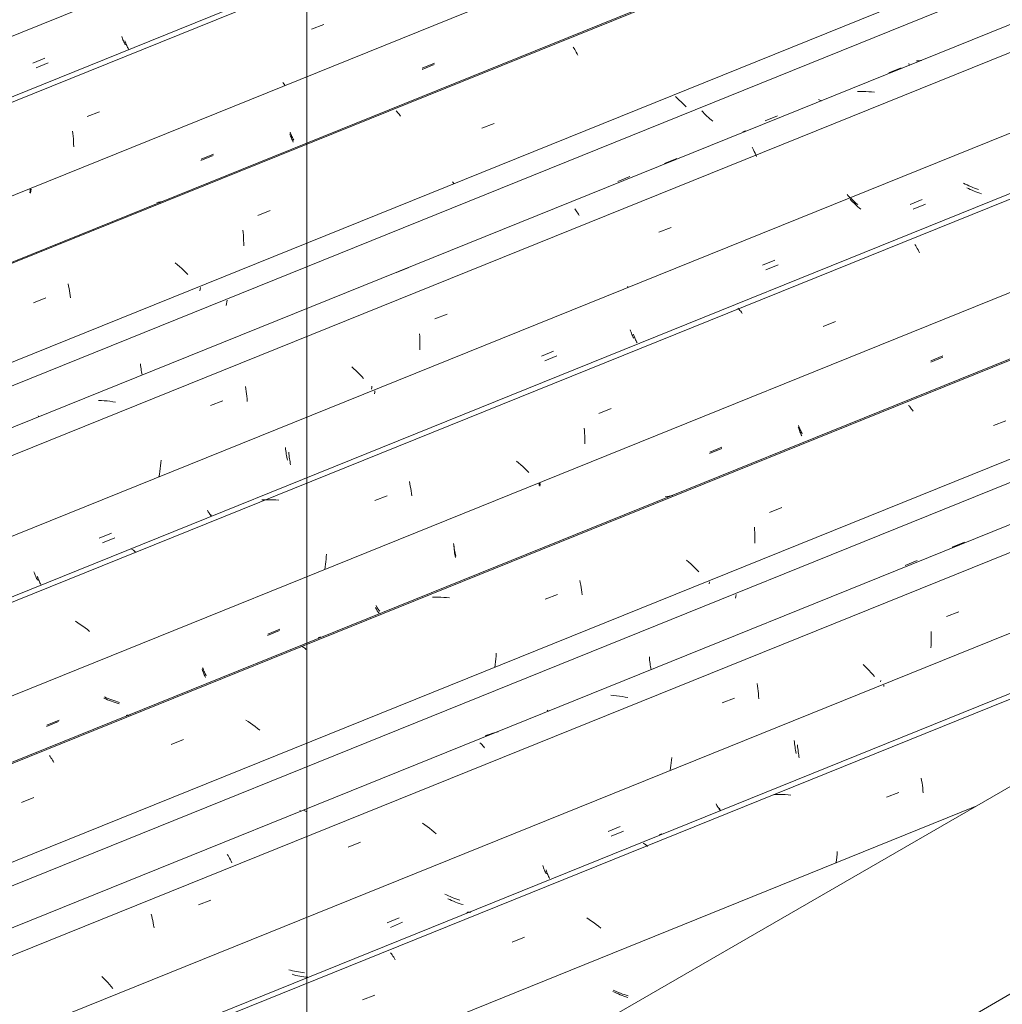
# Model space of a CAD drawing. Header units: metres. Extents: x -15.1 to 0.1, y 4.4 to 14.1.
# Tile 21 of 71: x -10.251 to -9.497, y 10.487 to 11.243. Entities that reach past the tile are written whole.
import ezdxf

# ---------------------------------------------------------------- set-up
doc = ezdxf.new("R2010")
doc.units = ezdxf.units.M
for name, color, linetype, lineweight in [('A-GLAZ-CWMG', 7, 'Continuous', 5), ('A-ROOF', 7, 'Continuous', 5), ('G-ANNO-TEXT', 7, 'Continuous', 9)]:
    doc.layers.add(name, color=color, linetype=linetype, lineweight=lineweight)

# ---------------------------------------------------------------- blocks, each defined once
blk = doc.blocks.new('FP_67-ISO_01')
at = {"layer": 'A-GLAZ-CWMG', "color": 9, "true_color": 0xc0c0c0}
for p, q in [((-9.79472, 10.49633), (-9.79611, 10.49701)), ((-9.79332, 10.49567), (-9.79472, 10.49633)), ((-9.7919, 10.49504), (-9.79332, 10.49567)), ((-9.79047, 10.49444), (-9.7919, 10.49504)), ((-9.78903, 10.49386), (-9.79047, 10.49444)), ((-9.78757, 10.49332), (-9.78903, 10.49386)), ((-9.78611, 10.49281), (-9.78757, 10.49332)), ((-9.78463, 10.49234), (-9.78611, 10.49281))]:
    blk.add_line(p, q, dxfattribs=at)
blk = doc.blocks.new('FP_68-ISO_01')
at = {"layer": 'A-GLAZ-CWMG'}
blk.add_line((-9.07945, 10.89198), (-11.55946, 9.8897), dxfattribs=at)
at = {"layer": 'A-GLAZ-CWMG', "color": 9, "true_color": 0xc0c0c0}
for p, q in [((-9.55954, 10.66053), (-9.55921, 10.65874)), ((-9.55921, 10.65874), (-9.55891, 10.65692)), ((-9.55891, 10.65692), (-9.55863, 10.65505)), ((-9.67032, 10.64821), (-9.67248, 10.64816)), ((-9.66816, 10.64819), (-9.67032, 10.64821)), ((-9.666, 10.64811), (-9.66816, 10.64819)), ((-9.66383, 10.64797), (-9.666, 10.64811)), ((-9.66166, 10.64777), (-9.66383, 10.64797)), ((-9.65949, 10.64751), (-9.66166, 10.64777)), ((-9.58621, 10.64596), (-9.57674, 10.64962)), ((-9.55863, 10.65505), (-9.55838, 10.65316)), ((-9.55838, 10.65316), (-9.55817, 10.65123)), ((-9.55817, 10.65123), (-9.55798, 10.64928)), ((-9.75842, 10.61799), (-9.76041, 10.61727)), ((-9.77275, 10.61071), (-9.77223, 10.61042)), ((-9.77223, 10.61042), (-9.7717, 10.61007)), ((-9.7717, 10.61007), (-9.77115, 10.60967)), ((-9.77115, 10.60967), (-9.7706, 10.6092)), ((-9.7706, 10.6092), (-9.77003, 10.60867)), ((-9.77003, 10.60867), (-9.76946, 10.60808)), ((-9.62413, 10.60217), (-9.62435, 10.59994)), ((-9.62395, 10.60439), (-9.62413, 10.60217)), ((-9.62462, 10.59771), (-9.62493, 10.59546)), ((-9.62435, 10.59994), (-9.62462, 10.59771)), ((-9.90803, 10.55762), (-9.90763, 10.55774)), ((-9.90763, 10.55774), (-9.90722, 10.55781)), ((-9.90722, 10.55781), (-9.90678, 10.55781)), ((-9.90678, 10.55781), (-9.90632, 10.55776)), ((-9.90632, 10.55776), (-9.90585, 10.55764)), ((-9.90585, 10.55764), (-9.90535, 10.55747)), ((-9.8142, 10.55225), (-9.81606, 10.5535)), ((-9.81237, 10.55098), (-9.8142, 10.55225)), ((-9.81057, 10.54967), (-9.81237, 10.55098)), ((-9.8088, 10.54833), (-9.81057, 10.54967)), ((-9.80706, 10.54696), (-9.8088, 10.54833)), ((-9.80536, 10.54556), (-9.80706, 10.54696)), ((-9.87325, 10.53488), (-9.86377, 10.53855)), ((-9.96661, 10.52661), (-9.96602, 10.52584)), ((-9.96602, 10.52584), (-9.96544, 10.52501)), ((-9.96544, 10.52501), (-9.96485, 10.52413)), ((-9.96485, 10.52413), (-9.96426, 10.52319)), ((-9.96426, 10.52319), (-9.96368, 10.52219)), ((-9.96368, 10.52219), (-9.9631, 10.52114)), ((-9.98811, 10.49038), (-9.97864, 10.49406))]:
    blk.add_line(p, q, dxfattribs=at)
blk = doc.blocks.new('FP_69-ISO_01')
at = {"layer": 'A-GLAZ-CWMG', "color": 9, "true_color": 0xc0c0c0}
for p, q in [((-9.59051, 10.73558), (-9.59068, 10.73457)), ((-9.65688, 10.68965), (-9.65678, 10.68832)), ((-9.65678, 10.68832), (-9.65666, 10.68701)), ((-9.65666, 10.68701), (-9.65652, 10.68573)), ((-9.65652, 10.68573), (-9.65636, 10.68446)), ((-9.65636, 10.68446), (-9.65619, 10.68322)), ((-9.65619, 10.68322), (-9.65599, 10.68201)), ((-9.65599, 10.68201), (-9.65578, 10.68082)), ((-9.65578, 10.68082), (-9.65556, 10.67966)), ((-9.71697, 10.64097), (-9.71661, 10.64027)), ((-9.71661, 10.64027), (-9.71626, 10.6396)), ((-9.71626, 10.6396), (-9.7159, 10.63897)), ((-9.7159, 10.63897), (-9.71554, 10.63837)), ((-9.71554, 10.63837), (-9.71518, 10.63782)), ((-9.71518, 10.63782), (-9.71482, 10.63731)), ((-9.71482, 10.63731), (-9.71447, 10.63683)), ((-9.71447, 10.63683), (-9.71412, 10.63639)), ((-9.79979, 10.6196), (-9.79047, 10.62345)), ((-9.84991, 10.5937), (-9.84959, 10.59276)), ((-9.84959, 10.59276), (-9.84927, 10.59185)), ((-9.84927, 10.59185), (-9.84894, 10.59098)), ((-9.84894, 10.59098), (-9.8486, 10.59014)), ((-9.8486, 10.59014), (-9.84826, 10.58934)), ((-9.84826, 10.58934), (-9.84791, 10.58857)), ((-9.84791, 10.58857), (-9.84755, 10.58785)), ((-9.84755, 10.58785), (-9.8472, 10.58715)), ((-9.92373, 10.57096), (-9.92513, 10.57164)), ((-9.92232, 10.57032), (-9.92373, 10.57096)), ((-9.9209, 10.5697), (-9.92232, 10.57032)), ((-9.91946, 10.56911), (-9.9209, 10.5697)), ((-9.91802, 10.56855), (-9.91946, 10.56911)), ((-9.91656, 10.56802), (-9.91802, 10.56855)), ((-9.91509, 10.56752), (-9.91656, 10.56802)), ((-9.91361, 10.56706), (-9.91509, 10.56752)), ((-9.96931, 10.54968), (-9.95998, 10.55352)), ((-10.0433, 10.51319), (-10.04479, 10.5136)), ((-10.0418, 10.5128), (-10.0433, 10.51319)), ((-10.0403, 10.51245), (-10.0418, 10.5128)), ((-10.03879, 10.51214), (-10.0403, 10.51245)), ((-10.03727, 10.51186), (-10.03879, 10.51214)), ((-10.03575, 10.51161), (-10.03727, 10.51186)), ((-10.03423, 10.51141), (-10.03575, 10.51161)), ((-10.03271, 10.51124), (-10.03423, 10.51141))]:
    blk.add_line(p, q, dxfattribs=at)
blk = doc.blocks.new('FP_70-ISO_01')
at = {"layer": 'A-GLAZ-CWMG'}
blk.add_line((-8.65948, 11.17006), (-11.66254, 9.95639), dxfattribs=at)
blk = doc.blocks.new('FP_71-ISO_01')
at = {"layer": 'A-GLAZ-CWMG', "color": 9, "true_color": 0xc0c0c0}
for p, q in [((-9.57185, 10.82378), (-9.56252, 10.82763)), ((-9.70187, 10.80006), (-9.70209, 10.79865)), ((-9.70163, 10.80148), (-9.70187, 10.80006)), ((-9.76811, 10.75381), (-9.768, 10.75249)), ((-9.768, 10.75249), (-9.76787, 10.7512)), ((-9.76787, 10.7512), (-9.76773, 10.74992)), ((-9.76773, 10.74992), (-9.76756, 10.74867)), ((-9.76756, 10.74867), (-9.76737, 10.74744)), ((-9.76737, 10.74744), (-9.76717, 10.74624)), ((-9.76717, 10.74624), (-9.76695, 10.74506)), ((-9.76695, 10.74506), (-9.76672, 10.74391)), ((-10.03497, 10.63527), (-10.03632, 10.63591))]:
    blk.add_line(p, q, dxfattribs=at)
blk = doc.blocks.new('Rectangular Mullion - Telha Fibrocimento - Ondulada-1908998-ISO_01')
at = {"layer": 'A-GLAZ-CWMG'}
for p, q in [((-8.65948, 11.22371), (-11.7172, 9.98794)), ((-9.51804, 10.63876), (-11.47475, 9.84797))]:
    blk.add_line(p, q, dxfattribs=at)
for name in ['FP_70-ISO_01', 'FP_71-ISO_01', 'FP_68-ISO_01', 'FP_69-ISO_01', 'FP_67-ISO_01']:
    blk.add_blockref(name, (0, 0), dxfattribs=at)
blk = doc.blocks.new('FP_75-ISO_01')
at = {"layer": 'A-GLAZ-CWMG', "color": 9, "true_color": 0xc0c0c0}
for p, q in [((-9.7945, 10.49729), (-9.79591, 10.49794)), ((-9.79307, 10.49667), (-9.7945, 10.49729)), ((-9.79163, 10.49607), (-9.79307, 10.49667)), ((-9.79018, 10.49551), (-9.79163, 10.49607)), ((-9.78872, 10.49497), (-9.79018, 10.49551)), ((-9.78725, 10.49447), (-9.78872, 10.49497)), ((-9.78577, 10.494), (-9.78725, 10.49447)), ((-9.78428, 10.49356), (-9.78577, 10.494))]:
    blk.add_line(p, q, dxfattribs=at)
blk = doc.blocks.new('FP_76-ISO_01')
at = {"layer": 'A-GLAZ-CWMG'}
blk.add_line((-9.10366, 10.87801), (-11.55519, 9.88723), dxfattribs=at)
blk = doc.blocks.new('FP_77-ISO_01')
at = {"layer": 'A-GLAZ-CWMG', "color": 9, "true_color": 0xc0c0c0}
for p, q in [((-9.58818, 10.73198), (-9.58834, 10.73098)), ((-9.65443, 10.68608), (-9.65433, 10.68476)), ((-9.65433, 10.68476), (-9.6542, 10.68346)), ((-9.6542, 10.68346), (-9.65406, 10.68218)), ((-9.65406, 10.68218), (-9.65389, 10.68092)), ((-9.65389, 10.68092), (-9.65371, 10.67968)), ((-9.65371, 10.67968), (-9.65351, 10.67847)), ((-9.65351, 10.67847), (-9.6533, 10.67729)), ((-9.6533, 10.67729), (-9.65307, 10.67613)), ((-9.71444, 10.63751), (-9.71408, 10.63681)), ((-9.71408, 10.63681), (-9.71373, 10.63615)), ((-9.71373, 10.63615), (-9.71337, 10.63552)), ((-9.79728, 10.61607), (-9.78796, 10.61992)), ((-9.84738, 10.59019), (-9.84706, 10.58926)), ((-9.84706, 10.58926), (-9.84674, 10.58836)), ((-9.84674, 10.58836), (-9.8464, 10.58749)), ((-9.8464, 10.58749), (-9.84606, 10.58666)), ((-9.84606, 10.58666), (-9.84572, 10.58587)), ((-9.84572, 10.58587), (-9.84537, 10.58511)), ((-9.84537, 10.58511), (-9.84501, 10.58438)), ((-9.84501, 10.58438), (-9.84466, 10.5837)), ((-9.92122, 10.56742), (-9.92262, 10.56809)), ((-9.91981, 10.56678), (-9.92122, 10.56742)), ((-9.91838, 10.56616), (-9.91981, 10.56678)), ((-9.91694, 10.56558), (-9.91838, 10.56616)), ((-9.91549, 10.56503), (-9.91694, 10.56558)), ((-9.91403, 10.5645), (-9.91549, 10.56503)), ((-9.91255, 10.56401), (-9.91403, 10.5645)), ((-9.91107, 10.56355), (-9.91255, 10.56401)), ((-9.96678, 10.54614), (-9.95746, 10.54999)), ((-10.04075, 10.50968), (-10.04224, 10.51009)), ((-10.03925, 10.5093), (-10.04075, 10.50968)), ((-10.03774, 10.50896), (-10.03925, 10.5093)), ((-10.03623, 10.50865), (-10.03774, 10.50896)), ((-10.03472, 10.50838), (-10.03623, 10.50865)), ((-10.0332, 10.50814), (-10.03472, 10.50838)), ((-10.03168, 10.50794), (-10.0332, 10.50814)), ((-10.03015, 10.50778), (-10.03168, 10.50794))]:
    blk.add_line(p, q, dxfattribs=at)
blk = doc.blocks.new('FP_78-ISO_01')
at = {"layer": 'A-GLAZ-CWMG'}
blk.add_line((-8.65948, 11.19152), (-11.69171, 9.96606), dxfattribs=at)
at = {"layer": 'A-GLAZ-CWMG', "color": 9, "true_color": 0xc0c0c0}
for p, q in [((-9.53573, 10.83786), (-9.52624, 10.84168)), ((-9.54003, 10.78475), (-9.53056, 10.7884)), ((-9.55187, 10.77318), (-9.55182, 10.77112)), ((-9.55182, 10.77112), (-9.5518, 10.76905)), ((-9.5518, 10.76905), (-9.55182, 10.76695)), ((-9.55197, 10.76272), (-9.5521, 10.76058)), ((-9.55188, 10.76484), (-9.55197, 10.76272)), ((-9.55182, 10.76695), (-9.55188, 10.76484)), ((-9.60257, 10.74633), (-9.60412, 10.74782)), ((-9.60105, 10.74482), (-9.60257, 10.74633)), ((-9.59958, 10.7433), (-9.60105, 10.74482)), ((-9.59814, 10.74177), (-9.59958, 10.7433)), ((-9.59674, 10.74022), (-9.59814, 10.74177)), ((-9.59538, 10.73867), (-9.59674, 10.74022)), ((-9.68533, 10.73317), (-9.68507, 10.7313)), ((-9.68507, 10.7313), (-9.68483, 10.72939)), ((-9.79542, 10.72405), (-9.79759, 10.7242)), ((-9.79325, 10.72384), (-9.79542, 10.72405)), ((-9.79108, 10.72357), (-9.79325, 10.72384)), ((-9.78892, 10.72325), (-9.79108, 10.72357)), ((-9.78675, 10.72286), (-9.78892, 10.72325)), ((-9.68483, 10.72939), (-9.68462, 10.72746)), ((-9.68462, 10.72746), (-9.68444, 10.7255)), ((-9.68444, 10.7255), (-9.6843, 10.72351)), ((-9.6843, 10.72351), (-9.68418, 10.7215)), ((-9.78459, 10.72243), (-9.78675, 10.72286)), ((-9.71214, 10.71846), (-9.70267, 10.7221)), ((-9.89213, 10.69378), (-9.89411, 10.69304)), ((-9.89012, 10.69446), (-9.89213, 10.69378)), ((-9.8881, 10.69508), (-9.89012, 10.69446)), ((-9.88606, 10.69564), (-9.8881, 10.69508)), ((-9.884, 10.69615), (-9.88606, 10.69564)), ((-9.89805, 10.68775), (-9.8975, 10.68726)), ((-9.8975, 10.68726), (-9.89693, 10.68671)), ((-9.89693, 10.68671), (-9.89636, 10.6861)), ((-9.89636, 10.6861), (-9.89578, 10.68543)), ((-9.89578, 10.68543), (-9.8952, 10.68471)), ((-9.8952, 10.68471), (-9.89462, 10.68393)), ((-9.75157, 10.67042), (-9.75189, 10.66843)), ((-9.75129, 10.67241), (-9.75157, 10.67042)), ((-9.75103, 10.67439), (-9.75129, 10.67241)), ((-9.75081, 10.67636), (-9.75103, 10.67439)), ((-9.75189, 10.66843), (-9.75225, 10.66644)), ((-10.0338, 10.63612), (-10.03334, 10.63602)), ((-10.03334, 10.63602), (-10.03285, 10.63587)), ((-10.03285, 10.63587), (-10.03235, 10.63566)), ((-10.03235, 10.63566), (-10.03184, 10.6354)), ((-10.03184, 10.6354), (-10.03131, 10.63507)), ((-10.03131, 10.63507), (-10.03077, 10.63469)), ((-9.94029, 10.62487), (-9.94209, 10.62618)), ((-9.93852, 10.62352), (-9.94029, 10.62487)), ((-9.93679, 10.62215), (-9.93852, 10.62352)), ((-9.93509, 10.62075), (-9.93679, 10.62215)), ((-9.93342, 10.61933), (-9.93509, 10.62075)), ((-9.93179, 10.61788), (-9.93342, 10.61933)), ((-9.99916, 10.60779), (-9.98968, 10.61144)), ((-10.09188, 10.60215), (-10.0913, 10.6012)), ((-10.0913, 10.6012), (-10.09072, 10.60021)), ((-10.09072, 10.60021), (-10.09014, 10.59916)), ((-10.09014, 10.59916), (-10.08957, 10.59806)), ((-10.08957, 10.59806), (-10.089, 10.5969)), ((-10.089, 10.5969), (-10.08845, 10.5957)), ((-10.11402, 10.56345), (-10.10454, 10.56711)), ((-10.15025, 10.55636), (-10.14984, 10.5547)), ((-10.14984, 10.5547), (-10.14945, 10.553)), ((-10.14945, 10.553), (-10.14909, 10.55127)), ((-10.14909, 10.55127), (-10.14875, 10.54949)), ((-10.14875, 10.54949), (-10.14843, 10.54768)), ((-10.14843, 10.54768), (-10.14814, 10.54584)), ((-10.18655, 10.50688), (-10.18804, 10.5084)), ((-10.18509, 10.50535), (-10.18655, 10.50688)), ((-10.18368, 10.50381), (-10.18509, 10.50535)), ((-10.1823, 10.50226), (-10.18368, 10.50381)), ((-10.18097, 10.5007), (-10.1823, 10.50226)), ((-10.17968, 10.49913), (-10.18097, 10.5007))]:
    blk.add_line(p, q, dxfattribs=at)
blk = doc.blocks.new('FP_79-ISO_01')
at = {"layer": 'A-GLAZ-CWMG', "color": 9, "true_color": 0xc0c0c0}
for p, q in [((-9.72199, 10.81129), (-9.72223, 10.80982)), ((-9.84644, 10.7127), (-9.84609, 10.71223)), ((-9.84609, 10.71223), (-9.84574, 10.7118))]:
    blk.add_line(p, q, dxfattribs=at)
blk = doc.blocks.new('FP_80-ISO_01')
at = {"layer": 'A-GLAZ-CWMG'}
blk.add_line((-8.65948, 11.3186), (-11.82119, 10.04081), dxfattribs=at)
at = {"layer": 'A-GLAZ-CWMG', "color": 9, "true_color": 0xc0c0c0}
for p, q in [((-9.56922, 10.94664), (-9.56865, 10.94604)), ((-9.56865, 10.94604), (-9.56807, 10.94539)), ((-9.56807, 10.94539), (-9.56748, 10.94468)), ((-9.56748, 10.94468), (-9.5669, 10.94391)), ((-9.5669, 10.94391), (-9.56631, 10.94308)), ((-9.56631, 10.94308), (-9.56572, 10.94219)), ((-9.50398, 10.93121), (-9.49452, 10.93487)), ((-9.67599, 10.86459), (-9.66653, 10.86825)), ((-9.68751, 10.85326), (-9.68736, 10.85127)), ((-9.68736, 10.85127), (-9.68724, 10.84926)), ((-9.68724, 10.84926), (-9.68716, 10.84722)), ((-9.68716, 10.84722), (-9.68712, 10.84516)), ((-9.68712, 10.84516), (-9.68711, 10.84308)), ((-9.68711, 10.84308), (-9.68713, 10.84098)), ((-9.73787, 10.82651), (-9.73952, 10.82794)), ((-9.73625, 10.82506), (-9.73787, 10.82651)), ((-9.73467, 10.82358), (-9.73625, 10.82506)), ((-9.73313, 10.82209), (-9.73467, 10.82358)), ((-9.73163, 10.82058), (-9.73313, 10.82209)), ((-9.73016, 10.81905), (-9.73163, 10.82058)), ((-9.82145, 10.81245), (-9.82111, 10.81068)), ((-9.82111, 10.81068), (-9.82079, 10.80887)), ((-9.82079, 10.80887), (-9.82049, 10.80703)), ((-9.82049, 10.80703), (-9.82023, 10.80516)), ((-9.93232, 10.79952), (-9.93447, 10.79945)), ((-9.93016, 10.79953), (-9.93232, 10.79952)), ((-9.928, 10.79947), (-9.93016, 10.79953)), ((-9.92583, 10.79936), (-9.928, 10.79947)), ((-9.92366, 10.79918), (-9.92583, 10.79936)), ((-9.92149, 10.79895), (-9.92366, 10.79918)), ((-9.84807, 10.79789), (-9.8386, 10.80156)), ((-9.82023, 10.80516), (-9.81999, 10.80325)), ((-9.81999, 10.80325), (-9.81978, 10.80131)), ((-10.02032, 10.76906), (-10.0223, 10.76832)), ((-10.03466, 10.76188), (-10.03415, 10.76162)), ((-10.03415, 10.76162), (-10.03362, 10.76129)), ((-10.03362, 10.76129), (-10.03307, 10.7609)), ((-10.03307, 10.7609), (-10.03252, 10.76046)), ((-10.03252, 10.76046), (-10.03196, 10.75995)), ((-10.03196, 10.75995), (-10.03139, 10.75938)), ((-9.88567, 10.75433), (-9.88586, 10.75217)), ((-9.88553, 10.75648), (-9.88567, 10.75433)), ((-9.88635, 10.74782), (-9.88667, 10.74564)), ((-9.88609, 10.75), (-9.88635, 10.74782)), ((-9.88586, 10.75217), (-9.88609, 10.75)), ((-10.16944, 10.70884), (-10.16903, 10.70892)), ((-10.16903, 10.70892), (-10.1686, 10.70894)), ((-10.1686, 10.70894), (-10.16814, 10.7089)), ((-10.16814, 10.7089), (-10.16767, 10.7088)), ((-10.16767, 10.7088), (-10.16718, 10.70863)), ((-10.07593, 10.70404), (-10.0778, 10.70526)), ((-10.07408, 10.70278), (-10.07593, 10.70404)), ((-10.07227, 10.70148), (-10.07408, 10.70278)), ((-10.07048, 10.70016), (-10.07227, 10.70148)), ((-10.06873, 10.6988), (-10.07048, 10.70016)), ((-10.06701, 10.69742), (-10.06873, 10.6988)), ((-10.13499, 10.68657), (-10.12552, 10.69025)), ((-10.2284, 10.67791), (-10.22782, 10.67716)), ((-10.22782, 10.67716), (-10.22723, 10.67635)), ((-10.22723, 10.67635), (-10.22664, 10.67548)), ((-10.22664, 10.67548), (-10.22605, 10.67456)), ((-10.22605, 10.67456), (-10.22547, 10.67358)), ((-10.22547, 10.67358), (-10.22489, 10.67254)), ((-10.2498, 10.64198), (-10.24033, 10.64566))]:
    blk.add_line(p, q, dxfattribs=at)
blk = doc.blocks.new('FP_81-ISO_01')
at = {"layer": 'A-GLAZ-CWMG', "color": 9, "true_color": 0xc0c0c0}
for p, q in [((-9.55227, 10.97978), (-9.54294, 10.98363)), ((-9.65385, 10.93011), (-9.65354, 10.92915)), ((-9.65354, 10.92915), (-9.65322, 10.92823)), ((-9.65322, 10.92823), (-9.65289, 10.92733)), ((-9.65289, 10.92733), (-9.65256, 10.92648)), ((-9.65256, 10.92648), (-9.65222, 10.92566)), ((-9.65222, 10.92566), (-9.65187, 10.92487)), ((-9.65187, 10.92487), (-9.65153, 10.92412)), ((-9.65153, 10.92412), (-9.65117, 10.92341)), ((-9.7219, 10.90984), (-9.71257, 10.91369)), ((-9.85196, 10.88572), (-9.85211, 10.88476)), ((-9.8518, 10.88668), (-9.85196, 10.88572)), ((-9.91821, 10.83994), (-9.91811, 10.83862)), ((-9.91811, 10.83862), (-9.91798, 10.83733)), ((-9.91798, 10.83733), (-9.91783, 10.83605)), ((-9.91783, 10.83605), (-9.91767, 10.8348)), ((-9.91767, 10.8348), (-9.91749, 10.83357)), ((-9.91749, 10.83357), (-9.91729, 10.83236)), ((-9.91729, 10.83236), (-9.91707, 10.83119)), ((-9.91707, 10.83119), (-9.91684, 10.83003)), ((-9.97824, 10.79157), (-9.97789, 10.79088)), ((-9.97789, 10.79088), (-9.97753, 10.79023)), ((-9.97753, 10.79023), (-9.97717, 10.78961)), ((-9.97717, 10.78961), (-9.97682, 10.78904)), ((-9.97682, 10.78904), (-9.97646, 10.7885)), ((-9.97646, 10.7885), (-9.97611, 10.78801)), ((-9.97611, 10.78801), (-9.97576, 10.78755)), ((-9.97576, 10.78755), (-9.97541, 10.78713)), ((-10.06112, 10.77006), (-10.0518, 10.7739)), ((-10.11125, 10.74423), (-10.11093, 10.74331)), ((-10.11093, 10.74331), (-10.11061, 10.74241)), ((-10.11061, 10.74241), (-10.11028, 10.74155)), ((-10.11028, 10.74155), (-10.10994, 10.74073)), ((-10.10994, 10.74073), (-10.10959, 10.73994)), ((-10.10959, 10.73994), (-10.10924, 10.73919)), ((-10.10924, 10.73919), (-10.10889, 10.73848)), ((-10.10889, 10.73848), (-10.10854, 10.7378)), ((-10.18513, 10.72147), (-10.18652, 10.72214)), ((-10.18371, 10.72083), (-10.18513, 10.72147)), ((-10.18228, 10.72022), (-10.18371, 10.72083)), ((-10.18085, 10.71964), (-10.18228, 10.72022)), ((-10.17939, 10.71909), (-10.18085, 10.71964)), ((-10.17793, 10.71857), (-10.17939, 10.71909)), ((-10.17646, 10.71808), (-10.17793, 10.71857)), ((-10.17498, 10.71763), (-10.17646, 10.71808)), ((-10.23071, 10.70022), (-10.22138, 10.70406))]:
    blk.add_line(p, q, dxfattribs=at)
blk = doc.blocks.new('FP_82-ISO_01')
at = {"layer": 'A-GLAZ-CWMG'}
blk.add_line((-8.65948, 11.44551), (-11.95049, 10.11546), dxfattribs=at)
at = {"layer": 'A-GLAZ-CWMG', "color": 9, "true_color": 0xc0c0c0}
for p, q in [((-9.56432, 11.0701), (-9.56373, 11.06917)), ((-9.56373, 11.06917), (-9.56314, 11.06819)), ((-9.56314, 11.06819), (-9.56256, 11.06715)), ((-9.56256, 11.06715), (-9.56199, 11.06606)), ((-9.56199, 11.06606), (-9.56142, 11.0649)), ((-9.56142, 11.0649), (-9.56086, 11.0637)), ((-9.70032, 11.02139), (-9.69975, 11.02086)), ((-9.69975, 11.02086), (-9.69917, 11.02027)), ((-9.69917, 11.02027), (-9.69859, 11.01962)), ((-9.69859, 11.01962), (-9.69801, 11.01892)), ((-9.69801, 11.01892), (-9.69742, 11.01815)), ((-9.69742, 11.01815), (-9.69683, 11.01732)), ((-9.63475, 11.00735), (-9.6253, 11.01102)), ((-9.65763, 10.96604), (-9.65764, 10.96606)), ((-9.80674, 10.94059), (-9.79728, 10.94426)), ((-9.81817, 10.92934), (-9.81799, 10.92737)), ((-9.81799, 10.92737), (-9.81784, 10.92538)), ((-9.81784, 10.92538), (-9.81773, 10.92336)), ((-9.81773, 10.92336), (-9.81766, 10.92132)), ((-9.81766, 10.92132), (-9.81762, 10.91925)), ((-9.81762, 10.91925), (-9.81761, 10.91717)), ((-9.86842, 10.90263), (-9.8701, 10.90404)), ((-9.86677, 10.90119), (-9.86842, 10.90263)), ((-9.86516, 10.89973), (-9.86677, 10.90119)), ((-9.86359, 10.89825), (-9.86516, 10.89973)), ((-9.86206, 10.89676), (-9.86359, 10.89825)), ((-9.86056, 10.89524), (-9.86206, 10.89676)), ((-9.95222, 10.88826), (-9.95185, 10.88653)), ((-9.95185, 10.88653), (-9.95151, 10.88475)), ((-9.95151, 10.88475), (-9.95119, 10.88294)), ((-9.95119, 10.88294), (-9.9509, 10.88109)), ((-10.06324, 10.87428), (-10.06538, 10.87415)), ((-10.06108, 10.87434), (-10.06324, 10.87428)), ((-10.05893, 10.87434), (-10.06108, 10.87434)), ((-10.05676, 10.87428), (-10.05893, 10.87434)), ((-10.05459, 10.87416), (-10.05676, 10.87428)), ((-9.97878, 10.87376), (-9.96932, 10.87743)), ((-9.9509, 10.88109), (-9.95064, 10.87921)), ((-9.95064, 10.87921), (-9.95041, 10.8773)), ((-10.05242, 10.87398), (-10.05459, 10.87416)), ((-10.16548, 10.83631), (-10.16497, 10.8361)), ((-10.16497, 10.8361), (-10.16445, 10.83583)), ((-10.16445, 10.83583), (-10.16392, 10.8355)), ((-10.16392, 10.8355), (-10.16337, 10.8351)), ((-10.16337, 10.8351), (-10.16282, 10.83465)), ((-10.16282, 10.83465), (-10.16225, 10.83414)), ((-10.01599, 10.83062), (-10.01613, 10.82867)), ((-10.01589, 10.83256), (-10.01599, 10.83062)), ((-10.01674, 10.82277), (-10.01702, 10.8208)), ((-10.0165, 10.82475), (-10.01674, 10.82277)), ((-10.0163, 10.82671), (-10.0165, 10.82475)), ((-10.01613, 10.82867), (-10.0163, 10.82671)), ((-10.20653, 10.7798), (-10.20843, 10.781)), ((-10.20466, 10.77856), (-10.20653, 10.7798)), ((-10.20283, 10.77729), (-10.20466, 10.77856)), ((-10.20102, 10.77599), (-10.20283, 10.77729)), ((-10.19924, 10.77465), (-10.20102, 10.77599)), ((-10.1975, 10.77329), (-10.19924, 10.77465))]:
    blk.add_line(p, q, dxfattribs=at)
blk = doc.blocks.new('FP_83-ISO_01')
at = {"layer": 'A-GLAZ-CWMG', "color": 9, "true_color": 0xc0c0c0}
for p, q in [((-9.52573, 11.11658), (-9.52711, 11.11728)), ((-9.52433, 11.11592), (-9.52573, 11.11658)), ((-9.61551, 11.10765), (-9.61645, 11.10865)), ((-9.52292, 11.11527), (-9.52433, 11.11592)), ((-9.5215, 11.11466), (-9.52292, 11.11527)), ((-9.52006, 11.11407), (-9.5215, 11.11466)), ((-9.51861, 11.11352), (-9.52006, 11.11407)), ((-9.51715, 11.113), (-9.51861, 11.11352)), ((-9.51567, 11.11251), (-9.51715, 11.113)), ((-9.61455, 11.10665), (-9.61551, 11.10765)), ((-9.61356, 11.10565), (-9.61455, 11.10665)), ((-9.61254, 11.10466), (-9.61356, 11.10565)), ((-9.6115, 11.10368), (-9.61254, 11.10466)), ((-9.61043, 11.10271), (-9.6115, 11.10368)), ((-9.60934, 11.10175), (-9.61043, 11.10271)), ((-9.60822, 11.1008), (-9.60934, 11.10175)), ((-9.56811, 11.10094), (-9.55878, 11.10478)), ((-9.68122, 11.05432), (-9.67189, 11.05817)), ((-9.78277, 11.00477), (-9.78245, 11.00382)), ((-9.78245, 11.00382), (-9.78213, 11.00291)), ((-9.78213, 11.00291), (-9.7818, 11.00203)), ((-9.7818, 11.00203), (-9.78147, 11.00119)), ((-9.78147, 11.00119), (-9.78112, 11.00039)), ((-9.78112, 11.00039), (-9.78078, 10.99962)), ((-9.78078, 10.99962), (-9.78043, 10.99888)), ((-9.78043, 10.99888), (-9.78007, 10.99819)), ((-9.85087, 10.98442), (-9.84154, 10.98826)), ((-9.98114, 10.9604), (-9.98131, 10.95921)), ((-9.98094, 10.96158), (-9.98114, 10.9604)), ((-10.04726, 10.91448), (-10.04715, 10.91317)), ((-10.04715, 10.91317), (-10.04701, 10.91188)), ((-10.04701, 10.91188), (-10.04686, 10.91061)), ((-10.04686, 10.91061), (-10.04668, 10.90937)), ((-10.04668, 10.90937), (-10.04649, 10.90815)), ((-10.04649, 10.90815), (-10.04629, 10.90696)), ((-10.04629, 10.90696), (-10.04606, 10.90579)), ((-10.04606, 10.90579), (-10.04583, 10.90465)), ((-10.10719, 10.86636), (-10.10683, 10.86569)), ((-10.10683, 10.86569), (-10.10648, 10.86505)), ((-10.10648, 10.86505), (-10.10612, 10.86445)), ((-10.10612, 10.86445), (-10.10576, 10.86389)), ((-10.10576, 10.86389), (-10.10541, 10.86336)), ((-10.10541, 10.86336), (-10.10505, 10.86288)), ((-10.10505, 10.86288), (-10.1047, 10.86244)), ((-10.1047, 10.86244), (-10.10436, 10.86203)), ((-10.19012, 10.84472), (-10.18079, 10.84856)), ((-10.24024, 10.81895), (-10.23991, 10.81804)), ((-10.23991, 10.81804), (-10.23959, 10.81716)), ((-10.23959, 10.81716), (-10.23925, 10.81631)), ((-10.23925, 10.81631), (-10.23891, 10.8155)), ((-10.23891, 10.8155), (-10.23856, 10.81473)), ((-10.23856, 10.81473), (-10.23821, 10.81399)), ((-10.23821, 10.81399), (-10.23786, 10.81329)), ((-10.23786, 10.81329), (-10.2375, 10.81262))]:
    blk.add_line(p, q, dxfattribs=at)
blk = doc.blocks.new('FP_84-ISO_01')
at = {"layer": 'A-GLAZ-CWMG'}
blk.add_line((-8.65948, 11.55385), (-12.05357, 10.18215), dxfattribs=at)
blk = doc.blocks.new('FP_85-ISO_01')
at = {"layer": 'A-GLAZ-CWMG', "color": 9, "true_color": 0xc0c0c0}
for p, q in [((-9.56894, 11.20921), (-9.56871, 11.20806)), ((-9.56871, 11.20806), (-9.5686, 11.20755)), ((-9.63686, 11.18079), (-9.63825, 11.18147)), ((-9.63591, 11.18035), (-9.63686, 11.18079)), ((-9.72691, 11.17169), (-9.72786, 11.1727)), ((-9.72593, 11.17069), (-9.72691, 11.17169)), ((-9.72492, 11.1697), (-9.72593, 11.17069)), ((-9.72389, 11.16872), (-9.72492, 11.1697)), ((-9.67925, 11.16513), (-9.66992, 11.16898)), ((-9.72283, 11.16774), (-9.72389, 11.16872)), ((-9.72175, 11.16678), (-9.72283, 11.16774)), ((-9.72064, 11.16582), (-9.72175, 11.16678)), ((-9.7195, 11.16488), (-9.72064, 11.16582)), ((-9.79237, 11.11854), (-9.78304, 11.12238)), ((-9.96202, 11.04867), (-9.95269, 11.05251)), ((-10.09231, 11.02609), (-10.09252, 11.02469)), ((-10.09207, 11.02748), (-10.09231, 11.02609)), ((-10.09252, 11.02469), (-10.09272, 11.02331)), ((-10.1585, 10.97866), (-10.15837, 10.97736)), ((-10.15837, 10.97736), (-10.15823, 10.97608)), ((-10.15823, 10.97608), (-10.15806, 10.97483)), ((-10.15806, 10.97483), (-10.15788, 10.9736)), ((-10.15788, 10.9736), (-10.15768, 10.97239)), ((-10.15768, 10.97239), (-10.15747, 10.97121)), ((-10.15747, 10.97121), (-10.15724, 10.97005))]:
    blk.add_line(p, q, dxfattribs=at)
blk = doc.blocks.new('Rectangular Mullion - Telha Fibrocimento - Ondulada-V72-ISO_01')
at = {"layer": 'A-GLAZ-CWMG'}
for p, q in [((-8.65948, 11.6075), (-12.10823, 10.21371)), ((-8.65948, 11.36954), (-11.86578, 10.07373)), ((-8.65948, 11.24171), (-11.73554, 9.99853)), ((-8.81098, 11.04698), (-11.59953, 9.92001))]:
    blk.add_line(p, q, dxfattribs=at)
for name in ['FP_84-ISO_01', 'FP_85-ISO_01', 'FP_82-ISO_01', 'FP_83-ISO_01', 'FP_80-ISO_01', 'FP_81-ISO_01', 'FP_78-ISO_01', 'FP_79-ISO_01', 'FP_76-ISO_01', 'FP_77-ISO_01', 'FP_75-ISO_01']:
    blk.add_blockref(name, (0, 0), dxfattribs=at)
blk = doc.blocks.new('FP_87-ISO_01')
at = {"layer": 'A-GLAZ-CWMG'}
blk.add_line((-8.65948, 11.31764), (-11.8129, 10.0432), dxfattribs=at)
blk = doc.blocks.new('FP_88-ISO_01')
at = {"layer": 'A-GLAZ-CWMG', "color": 9, "true_color": 0xc0c0c0}
for p, q in [((-9.55224, 10.98089), (-9.54291, 10.98474)), ((-9.65364, 10.9314), (-9.65332, 10.93047)), ((-9.65332, 10.93047), (-9.65299, 10.92958)), ((-9.65299, 10.92958), (-9.65265, 10.92872)), ((-9.65265, 10.92872), (-9.65231, 10.92789)), ((-9.65231, 10.92789), (-9.65196, 10.9271)), ((-9.65196, 10.9271), (-9.65161, 10.92635)), ((-9.65161, 10.92635), (-9.65125, 10.92562)), ((-9.65125, 10.92562), (-9.65089, 10.92494)), ((-9.72179, 10.91091), (-9.71246, 10.91476)), ((-9.85264, 10.88639), (-9.85276, 10.8853)), ((-9.85249, 10.88749), (-9.85264, 10.88639)), ((-9.75449, 10.87683), (-9.75599, 10.87665)), ((-9.753, 10.87704), (-9.75449, 10.87683)), ((-9.75151, 10.8773), (-9.753, 10.87704)), ((-9.75004, 10.87759), (-9.75151, 10.8773)), ((-9.91824, 10.8407), (-9.91809, 10.83941)), ((-9.91809, 10.83941), (-9.91793, 10.83814)), ((-9.91793, 10.83814), (-9.91776, 10.83689)), ((-9.91776, 10.83689), (-9.91756, 10.83567)), ((-9.91756, 10.83567), (-9.91735, 10.83448)), ((-9.91735, 10.83448), (-9.91712, 10.83331)), ((-9.91712, 10.83331), (-9.91688, 10.83217)), ((-9.91688, 10.83217), (-9.91663, 10.83105)), ((-9.97782, 10.79302), (-9.97746, 10.79236)), ((-9.97746, 10.79236), (-9.9771, 10.79174)), ((-9.9771, 10.79174), (-9.97673, 10.79116)), ((-9.97673, 10.79116), (-9.97637, 10.79062)), ((-9.97637, 10.79062), (-9.97601, 10.79011)), ((-9.97601, 10.79011), (-9.97566, 10.78964)), ((-9.97566, 10.78964), (-9.97531, 10.78921)), ((-9.97531, 10.78921), (-9.97496, 10.78882)), ((-10.06082, 10.77107), (-10.0515, 10.77491)), ((-10.11084, 10.74541), (-10.11051, 10.74452)), ((-10.11051, 10.74452), (-10.11017, 10.74367)), ((-10.11017, 10.74367), (-10.10983, 10.74284)), ((-10.10983, 10.74284), (-10.10948, 10.74206)), ((-10.10948, 10.74206), (-10.10912, 10.74131)), ((-10.10912, 10.74131), (-10.10877, 10.74059)), ((-10.10877, 10.74059), (-10.10841, 10.73991)), ((-10.10841, 10.73991), (-10.10805, 10.73927)), ((-10.1848, 10.72238), (-10.18623, 10.72301)), ((-10.18337, 10.72178), (-10.1848, 10.72238)), ((-10.18192, 10.72121), (-10.18337, 10.72178)), ((-10.18046, 10.72067), (-10.18192, 10.72121)), ((-10.17899, 10.72016), (-10.18046, 10.72067)), ((-10.17751, 10.71968), (-10.17899, 10.72016)), ((-10.17602, 10.71923), (-10.17751, 10.71968)), ((-10.17453, 10.71881), (-10.17602, 10.71923)), ((-10.23032, 10.70121), (-10.221, 10.70505))]:
    blk.add_line(p, q, dxfattribs=at)
blk = doc.blocks.new('FP_89-ISO_01')
at = {"layer": 'A-GLAZ-CWMG'}
blk.add_line((-8.65948, 11.44131), (-11.94622, 10.113), dxfattribs=at)
blk = doc.blocks.new('FP_90-ISO_01')
at = {"layer": 'A-GLAZ-CWMG', "color": 9, "true_color": 0xc0c0c0}
for p, q in [((-9.52327, 11.11308), (-9.52465, 11.11377)), ((-9.52187, 11.11242), (-9.52327, 11.11308)), ((-9.52045, 11.11178), (-9.52187, 11.11242)), ((-9.51902, 11.11117), (-9.52045, 11.11178)), ((-9.51758, 11.11059), (-9.51902, 11.11117)), ((-9.51613, 11.11004), (-9.51758, 11.11059)), ((-9.51466, 11.10952), (-9.51613, 11.11004)), ((-9.51319, 11.10904), (-9.51466, 11.10952)), ((-9.61317, 11.10407), (-9.61412, 11.10508)), ((-9.6122, 11.10307), (-9.61317, 11.10407)), ((-9.6112, 11.10208), (-9.6122, 11.10307)), ((-9.61017, 11.10109), (-9.6112, 11.10208)), ((-9.60912, 11.10011), (-9.61017, 11.10109)), ((-9.56565, 11.09743), (-9.55631, 11.10127)), ((-9.60805, 11.09915), (-9.60912, 11.10011)), ((-9.60695, 11.09819), (-9.60805, 11.09915)), ((-9.60582, 11.09724), (-9.60695, 11.09819)), ((-9.67874, 11.0508), (-9.66941, 11.05465)), ((-9.78026, 11.00128), (-9.77995, 11.00034)), ((-9.77995, 11.00034), (-9.77962, 10.99943)), ((-9.77962, 10.99943), (-9.77929, 10.99856)), ((-9.77929, 10.99856), (-9.77895, 10.99773)), ((-9.77895, 10.99773), (-9.77861, 10.99693)), ((-9.77861, 10.99693), (-9.77826, 10.99616)), ((-9.77826, 10.99616), (-9.77791, 10.99543)), ((-9.77791, 10.99543), (-9.77755, 10.99474)), ((-9.84838, 10.9809), (-9.83905, 10.98474)), ((-9.9786, 10.95799), (-9.97879, 10.95679)), ((-9.97879, 10.95679), (-9.97895, 10.9556)), ((-10.0448, 10.9109), (-10.04467, 10.90959)), ((-10.04467, 10.90959), (-10.04453, 10.90831)), ((-10.04453, 10.90831), (-10.04437, 10.90705)), ((-10.04437, 10.90705), (-10.04419, 10.90581)), ((-10.04419, 10.90581), (-10.044, 10.9046)), ((-10.044, 10.9046), (-10.04379, 10.90341)), ((-10.04379, 10.90341), (-10.04356, 10.90225)), ((-10.04356, 10.90225), (-10.04332, 10.90112)), ((-10.10464, 10.8629), (-10.10429, 10.86223)), ((-10.10429, 10.86223), (-10.10393, 10.8616)), ((-10.1876, 10.84118), (-10.17827, 10.84502)), ((-10.23769, 10.81544), (-10.23737, 10.81454)), ((-10.23737, 10.81454), (-10.23704, 10.81366)), ((-10.23704, 10.81366), (-10.2367, 10.81282)), ((-10.2367, 10.81282), (-10.23636, 10.81202)), ((-10.23636, 10.81202), (-10.23601, 10.81125)), ((-10.23601, 10.81125), (-10.23566, 10.81052)), ((-10.23566, 10.81052), (-10.2353, 10.80982)), ((-10.2353, 10.80982), (-10.23494, 10.80916))]:
    blk.add_line(p, q, dxfattribs=at)
blk = doc.blocks.new('FP_91-ISO_01')
at = {"layer": 'A-GLAZ-CWMG'}
blk.add_line((-8.65948, 11.57531), (-12.08274, 10.19182), dxfattribs=at)
at = {"layer": 'A-GLAZ-CWMG', "color": 9, "true_color": 0xc0c0c0}
for p, q in [((-9.58434, 11.20187), (-9.57487, 11.20569)), ((-9.60631, 11.18765), (-9.60846, 11.1876)), ((-9.60415, 11.18765), (-9.60631, 11.18765)), ((-9.60199, 11.18759), (-9.60415, 11.18765)), ((-9.59982, 11.18747), (-9.60199, 11.18759)), ((-9.59765, 11.18729), (-9.59982, 11.18747)), ((-9.59548, 11.18706), (-9.59765, 11.18729)), ((-9.69438, 11.15744), (-9.69637, 11.15673)), ((-9.68928, 11.14499), (-9.6887, 11.14389)), ((-9.6887, 11.14389), (-9.68814, 11.14274)), ((-9.68814, 11.14274), (-9.68758, 11.14153)), ((-9.68758, 11.14153), (-9.68703, 11.14028)), ((-9.68703, 11.14028), (-9.68649, 11.13897)), ((-9.68649, 11.13897), (-9.68596, 11.13762)), ((-9.75661, 11.13239), (-9.74714, 11.13622)), ((-9.82538, 11.09759), (-9.82479, 11.09686)), ((-9.82479, 11.09686), (-9.8242, 11.09608)), ((-9.8242, 11.09608), (-9.82362, 11.09523)), ((-9.82362, 11.09523), (-9.82303, 11.09434)), ((-9.82303, 11.09434), (-9.82244, 11.09338)), ((-9.82244, 11.09338), (-9.82186, 11.09238)), ((-9.76075, 11.07969), (-9.75129, 11.08335)), ((-9.7843, 11.03728), (-9.78476, 11.03791)), ((-9.93271, 11.01314), (-9.92325, 11.0168)), ((-9.94437, 11.00168), (-9.94426, 10.99967)), ((-9.94426, 10.99967), (-9.94418, 10.99762)), ((-9.94418, 10.99762), (-9.94414, 10.99556)), ((-9.94414, 10.99556), (-9.94414, 10.99348)), ((-9.94417, 10.99138), (-9.94424, 10.98926)), ((-9.94414, 10.99348), (-9.94417, 10.99138)), ((-9.99485, 10.97486), (-9.99646, 10.97631)), ((-9.99328, 10.97338), (-9.99485, 10.97486)), ((-9.99174, 10.97188), (-9.99328, 10.97338)), ((-9.99024, 10.97037), (-9.99174, 10.97188)), ((-9.98878, 10.96885), (-9.99024, 10.97037)), ((-9.98736, 10.96731), (-9.98878, 10.96885)), ((-10.07804, 10.96118), (-10.07774, 10.95936)), ((-10.07774, 10.95936), (-10.07745, 10.9575)), ((-10.07745, 10.9575), (-10.0772, 10.95562)), ((-10.18849, 10.95042), (-10.19066, 10.95049)), ((-10.18633, 10.95029), (-10.18849, 10.95042)), ((-10.18416, 10.9501), (-10.18633, 10.95029)), ((-10.18199, 10.94986), (-10.18416, 10.9501)), ((-10.17982, 10.94956), (-10.18199, 10.94986)), ((-10.10474, 10.94653), (-10.09527, 10.95019)), ((-10.0772, 10.95562), (-10.07698, 10.9537)), ((-10.07698, 10.9537), (-10.07678, 10.95175)), ((-10.07678, 10.95175), (-10.07662, 10.94977)), ((-10.17766, 10.9492), (-10.17982, 10.94956)), ((-10.14272, 10.90475), (-10.1429, 10.9026)), ((-10.14339, 10.89827), (-10.14369, 10.8961)), ((-10.14312, 10.90044), (-10.14339, 10.89827)), ((-10.1429, 10.9026), (-10.14312, 10.90044)), ((-10.14403, 10.89392), (-10.14442, 10.89174)), ((-10.14369, 10.8961), (-10.14403, 10.89392))]:
    blk.add_line(p, q, dxfattribs=at)
blk = doc.blocks.new('FP_92-ISO_01')
at = {"layer": 'A-GLAZ-CWMG', "color": 9, "true_color": 0xc0c0c0}
for p, q in [((-9.56153, 11.21127), (-9.56305, 11.21128)), ((-9.56001, 11.2113), (-9.56153, 11.21127)), ((-9.55924, 11.21133), (-9.56001, 11.2113)), ((-9.74705, 11.18283), (-9.74799, 11.18383)), ((-9.74609, 11.18183), (-9.74705, 11.18283)), ((-9.7451, 11.18084), (-9.74609, 11.18183)), ((-9.74408, 11.17985), (-9.7451, 11.18084)), ((-9.74304, 11.17887), (-9.74408, 11.17985)), ((-9.74197, 11.1779), (-9.74304, 11.17887)), ((-9.74088, 11.17694), (-9.74197, 11.1779)), ((-9.73976, 11.17599), (-9.74088, 11.17694)), ((-10.11268, 11.0359), (-10.11289, 11.03452)), ((-10.11245, 11.03728), (-10.11268, 11.0359)), ((-10.23707, 10.93876), (-10.23671, 10.93829)), ((-10.23671, 10.93829), (-10.23637, 10.93785))]:
    blk.add_line(p, q, dxfattribs=at)
blk = doc.blocks.new('FP_93-ISO_01')
at = {"layer": 'A-GLAZ-CWMG'}
blk.add_line((-8.65948, 11.70239), (-12.21222, 10.26657), dxfattribs=at)
at = {"layer": 'A-GLAZ-CWMG', "color": 9, "true_color": 0xc0c0c0}
for p, q in [((-9.8265, 11.22161), (-9.82591, 11.22072)), ((-9.82591, 11.22072), (-9.82532, 11.21977)), ((-9.82532, 11.21977), (-9.82474, 11.21876)), ((-9.82474, 11.21876), (-9.82416, 11.2177)), ((-9.82416, 11.2177), (-9.82358, 11.21658)), ((-9.82358, 11.21658), (-9.82301, 11.2154)), ((-9.96241, 11.17267), (-9.96185, 11.17217)), ((-9.96185, 11.17217), (-9.96128, 11.17161)), ((-9.96128, 11.17161), (-9.9607, 11.17099)), ((-9.9607, 11.17099), (-9.96011, 11.17031)), ((-9.96011, 11.17031), (-9.95953, 11.16957)), ((-9.95953, 11.16957), (-9.95894, 11.16878)), ((-9.89667, 11.15942), (-9.88721, 11.1631)), ((-9.91793, 11.1168), (-9.91914, 11.11831)), ((-10.0686, 11.09252), (-10.05914, 11.0962)), ((-10.07996, 11.08132), (-10.07976, 11.07937)), ((-10.07976, 11.07937), (-10.0796, 11.0774)), ((-10.0796, 11.0774), (-10.07946, 11.07539)), ((-10.07946, 11.07539), (-10.07937, 11.07336)), ((-10.07937, 11.07336), (-10.0793, 11.07131)), ((-10.0793, 11.07131), (-10.07928, 11.06924)), ((-10.13012, 11.05462), (-10.13182, 11.05602)), ((-10.12846, 11.0532), (-10.13012, 11.05462)), ((-10.12683, 11.05175), (-10.12846, 11.0532)), ((-10.12523, 11.05029), (-10.12683, 11.05175)), ((-10.12368, 11.0488), (-10.12523, 11.05029)), ((-10.12216, 11.0473), (-10.12368, 11.0488)), ((-10.21406, 11.04004), (-10.21368, 11.03832)), ((-10.21368, 11.03832), (-10.21332, 11.03656)), ((-10.21332, 11.03656), (-10.21299, 11.03477)), ((-10.21299, 11.03477), (-10.21268, 11.03294)), ((-10.21268, 11.03294), (-10.21241, 11.03107)), ((-10.24058, 11.02555), (-10.23112, 11.02924)), ((-10.21241, 11.03107), (-10.21216, 11.02918))]:
    blk.add_line(p, q, dxfattribs=at)
blk = doc.blocks.new('FP_94-ISO_01')
at = {"layer": 'A-GLAZ-CWMG', "color": 9, "true_color": 0xc0c0c0}
for p, q in [((-9.94244, 11.2046), (-9.9331, 11.20844)), ((-10.04398, 11.1552), (-10.04367, 11.15427)), ((-10.04367, 11.15427), (-10.04334, 11.15338)), ((-10.04334, 11.15338), (-10.04301, 11.15252)), ((-10.04301, 11.15252), (-10.04267, 11.15169)), ((-10.04267, 11.15169), (-10.04233, 11.15091)), ((-10.04233, 11.15091), (-10.04198, 11.15016)), ((-10.04198, 11.15016), (-10.04163, 11.14944)), ((-10.04163, 11.14944), (-10.04128, 11.14877)), ((-10.11214, 11.13478), (-10.10281, 11.13862)), ((-10.24254, 11.11108), (-10.24277, 11.10949)), ((-10.24228, 11.11266), (-10.24254, 11.11108))]:
    blk.add_line(p, q, dxfattribs=at)
blk = doc.blocks.new('FP_95-ISO_01')
at = {"layer": 'A-GLAZ-CWMG'}
blk.add_line((-8.65948, 11.8293), (-12.34152, 10.34122), dxfattribs=at)
at = {"layer": 'A-GLAZ-CWMG', "color": 9, "true_color": 0xc0c0c0}
for p, q in [((-10.0274, 11.23539), (-10.01795, 11.23908)), ((-10.04847, 11.19339), (-10.04941, 11.19452)), ((-10.04755, 11.19225), (-10.04847, 11.19339)), ((-10.1993, 11.16837), (-10.18985, 11.17205)), ((-10.21058, 11.15725), (-10.21036, 11.15533)), ((-10.21036, 11.15533), (-10.21017, 11.15337)), ((-10.21017, 11.15337), (-10.21001, 11.15139)), ((-10.21001, 11.15139), (-10.20988, 11.14938)), ((-10.20988, 11.14938), (-10.20979, 11.14734)), ((-10.20979, 11.14734), (-10.20974, 11.14528))]:
    blk.add_line(p, q, dxfattribs=at)
blk = doc.blocks.new('FP_96-ISO_01')
at = {"layer": 'A-GLAZ-CWMG', "color": 9, "true_color": 0xc0c0c0}
for p, q in [((-10.17292, 11.22988), (-10.1726, 11.22897)), ((-10.1726, 11.22897), (-10.17227, 11.22809)), ((-10.17227, 11.22809), (-10.17194, 11.22725)), ((-10.17194, 11.22725), (-10.1716, 11.22644)), ((-10.1716, 11.22644), (-10.17125, 11.22566)), ((-10.17125, 11.22566), (-10.1709, 11.22493)), ((-10.1709, 11.22493), (-10.17055, 11.22423)), ((-10.17055, 11.22423), (-10.1702, 11.22357)), ((-10.24112, 11.2094), (-10.23179, 11.21323))]:
    blk.add_line(p, q, dxfattribs=at)
blk = doc.blocks.new('Rectangular Mullion - Telha Fibrocimento - Ondulada-V86-ISO_01')
at = {"layer": 'A-GLAZ-CWMG'}
for p, q in [((-8.65948, 11.75333), (-12.25681, 10.29949)), ((-8.65948, 11.6255), (-12.12657, 10.22429)), ((-8.65948, 11.49201), (-11.99056, 10.14577))]:
    blk.add_line(p, q, dxfattribs=at)
for name in ['FP_95-ISO_01', 'FP_96-ISO_01', 'FP_93-ISO_01', 'FP_94-ISO_01', 'FP_91-ISO_01', 'FP_92-ISO_01', 'FP_89-ISO_01', 'FP_90-ISO_01', 'FP_87-ISO_01', 'FP_88-ISO_01']:
    blk.add_blockref(name, (0, 0), dxfattribs=at)
blk = doc.blocks.new('FP_100-ISO_01')
at = {"layer": 'A-GLAZ-CWMG'}
blk.add_line((-8.65948, 11.70143), (-12.20393, 10.26896), dxfattribs=at)
blk = doc.blocks.new('FP_101-ISO_01')
at = {"layer": 'A-GLAZ-CWMG', "color": 9, "true_color": 0xc0c0c0}
for p, q in [((-9.94229, 11.20564), (-9.93296, 11.20948)), ((-10.04367, 11.15645), (-10.04334, 11.15556)), ((-10.04334, 11.15556), (-10.043, 11.1547)), ((-10.043, 11.1547), (-10.04266, 11.15387)), ((-10.04266, 11.15387), (-10.04231, 11.15308)), ((-10.04231, 11.15308), (-10.04196, 11.15233)), ((-10.04196, 11.15233), (-10.04161, 11.15161)), ((-10.04161, 11.15161), (-10.04125, 11.15093)), ((-10.04125, 11.15093), (-10.04089, 11.15028)), ((-10.11192, 11.1358), (-10.10259, 11.13964)), ((-10.24321, 11.11111), (-10.24333, 11.10992)), ((-10.24307, 11.1123), (-10.24321, 11.11111)), ((-10.24291, 11.1135), (-10.24307, 11.1123)), ((-10.14459, 11.10258), (-10.14609, 11.10237)), ((-10.14311, 11.10283), (-10.14459, 11.10258)), ((-10.14164, 11.10312), (-10.14311, 11.10283))]:
    blk.add_line(p, q, dxfattribs=at)
blk = doc.blocks.new('FP_102-ISO_01')
at = {"layer": 'A-GLAZ-CWMG'}
blk.add_line((-8.65948, 11.82511), (-12.33725, 10.33876), dxfattribs=at)
blk = doc.blocks.new('FP_103-ISO_01')
at = {"layer": 'A-GLAZ-CWMG', "color": 9, "true_color": 0xc0c0c0}
for p, q in [((-10.1704, 11.22639), (-10.17008, 11.22548)), ((-10.17008, 11.22548), (-10.16975, 11.22461)), ((-10.16975, 11.22461), (-10.16941, 11.22377)), ((-10.16941, 11.22377), (-10.16907, 11.22296)), ((-10.16907, 11.22296), (-10.16872, 11.2222)), ((-10.16872, 11.2222), (-10.16837, 11.22147)), ((-10.16837, 11.22147), (-10.16801, 11.22077)), ((-10.16801, 11.22077), (-10.16766, 11.22012)), ((-10.23861, 11.20586), (-10.22928, 11.2097))]:
    blk.add_line(p, q, dxfattribs=at)
blk = doc.blocks.new('Rectangular Mullion - Telha Fibrocimento - Ondulada-V99-ISO_01')
at = {"layer": 'A-GLAZ-CWMG'}
blk.add_line((-8.65948, 11.8758), (-12.38159, 10.37153), dxfattribs=at)
for name in ['FP_102-ISO_01', 'FP_103-ISO_01', 'FP_100-ISO_01', 'FP_101-ISO_01']:
    blk.add_blockref(name, (0, 0), dxfattribs=at)
blk = doc.blocks.new('RUFO_1_ - RUFO_1_-1923193-ISO_01')
at = {"layer": 'A-ROOF'}
for p, q in [((-8.67548, 11.12522), (-11.18746, 9.67493)), ((-11.18746, 9.51571), (-8.53759, 11.04561))]:
    blk.add_line(p, q, dxfattribs=at)

msp = doc.modelspace()

# ---------------------------------------------------------------- linework, layer by layer
at = {"layer": 'G-ANNO-TEXT'}
msp.add_line((-10.03094, 8.87658), (-10.03094, 12.59919), dxfattribs=at)

# ---------------------------------------------------------------- block references
at = {"layer": 'A-GLAZ-CWMG'}
for name in ['Rectangular Mullion - Telha Fibrocimento - Ondulada-V99-ISO_01', 'Rectangular Mullion - Telha Fibrocimento - Ondulada-V86-ISO_01', 'Rectangular Mullion - Telha Fibrocimento - Ondulada-V72-ISO_01', 'Rectangular Mullion - Telha Fibrocimento - Ondulada-1908998-ISO_01']:
    msp.add_blockref(name, (0, 0), dxfattribs=at)
at = {"layer": 'A-ROOF'}
msp.add_blockref('RUFO_1_ - RUFO_1_-1923193-ISO_01', (0, 0), dxfattribs=at)

doc.saveas('drawing.dxf')
